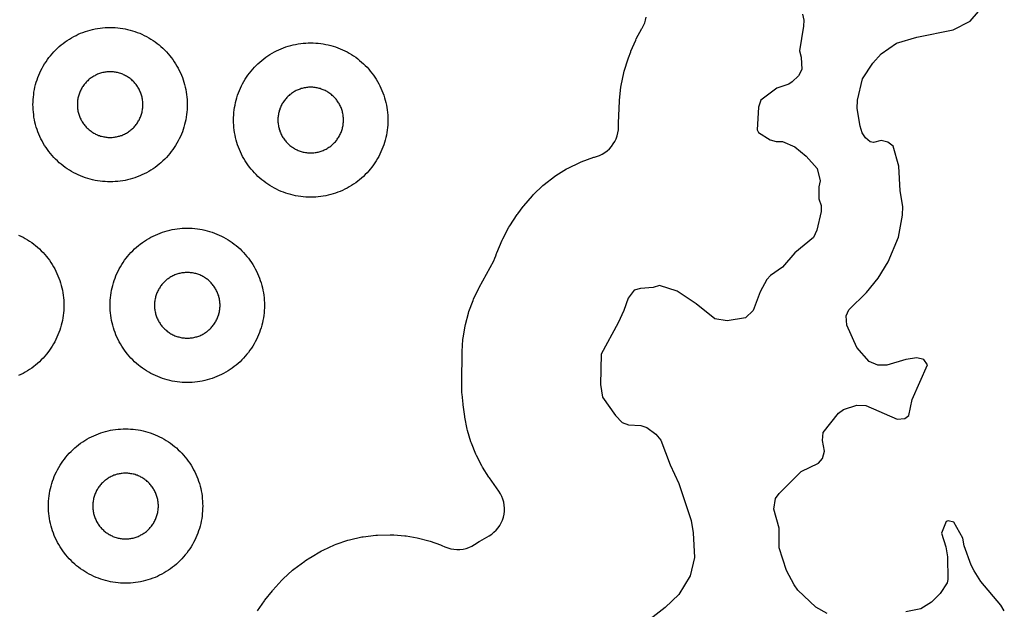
# Model space of a CAD drawing. Header units: millimetres. Extents: x 0 to 2500, y 0 to 1250.
# Tile 19 of 140: x 115 to 242, y 331 to 408. Entities that reach past the tile are written whole.
import ezdxf

# ---------------------------------------------------------------- set-up
doc = ezdxf.new("R2010")
doc.units = ezdxf.units.MM
doc.layers.add('CUT', color=1, linetype='Continuous')

msp = doc.modelspace()

# ---------------------------------------------------------------- linework, layer by layer
at = {"layer": 'CUT'}
for points in [[(219.44, 330.6), (217.98, 331.41), (215.65, 333.6), (215.17, 334.28), (214.18, 336.14), (213.22, 339.09), (213.21, 341.64), (212.55, 344.09), (212.76, 345.48), (213.22, 346.14), (216.07, 348.96), (218.31, 350.05), (218.83, 350.64), (219.11, 351.63), (218.84, 352.97), (218.91, 354.03), (220.94, 356.53), (221.58, 357.02), (223.29, 357.58), (224.47, 357.52), (228.51, 355.76), (229.51, 355.83), (230.04, 356.25), (230.48, 358.32), (232.45, 362.81), (232, 363.48), (231.08, 363.7), (229.66, 363.48), (227.19, 362.73), (226, 362.77), (224.89, 363.21), (223.29, 365.03), (221.98, 367.93), (221.91, 369.14), (222.25, 369.93), (224.56, 372.18), (226.08, 374.04), (227.36, 376.12), (228.69, 379.34), (229.22, 382.17), (229.28, 383.29), (228.9, 385.32), (228.75, 388.54), (227.99, 391.1), (227.3, 391.64), (226.47, 391.86), (225.47, 391.6), (225.04, 391.66), (224.42, 392.18), (223.99, 392.86), (223.71, 393.71), (223.33, 396.01), (223.39, 397.08), (224.03, 399.84), (225.37, 401.86), (226.44, 403.06), (228.45, 404.44), (231.07, 405.24), (235.77, 406.19), (237.97, 407.33), (239.06, 408.55)], [(145.59, 330.94), (146.51, 332.23), (146.57, 332.31), (147.53, 333.51), (147.6, 333.59), (148.76, 334.9), (148.91, 335.06), (150.16, 336.2), (150.32, 336.33), (151.73, 337.37), (151.82, 337.43), (152.38, 337.8), (152.47, 337.85), (153.92, 338.71), (154.1, 338.8), (155.59, 339.48), (155.78, 339.55), (157.32, 340.07), (157.52, 340.13), (159.11, 340.49), (159.31, 340.53), (160.93, 340.72), (161.14, 340.74), (162.82, 340.77), (162.92, 340.77), (163.17, 340.76), (163.26, 340.76), (164.72, 340.65), (164.89, 340.63), (166.29, 340.39), (166.46, 340.36), (167.83, 340), (168, 339.95), (169.34, 339.48), (169.5, 339.41), (169.9, 339.23), (170.27, 339.08), (170.65, 338.97), (171.05, 338.9), (171.45, 338.87), (171.85, 338.88), (172.25, 338.92), (172.64, 339.01), (173.02, 339.14), (173.39, 339.31), (173.73, 339.51), (174.33, 339.89), (174.42, 339.94), (175.63, 340.64), (175.96, 340.85), (176.26, 341.1), (176.54, 341.37), (176.8, 341.67), (177.02, 341.99), (177.21, 342.33), (177.37, 342.69), (177.49, 343.06), (177.57, 343.44), (177.62, 343.83), (177.63, 344.22), (177.59, 344.62), (177.53, 345), (177.42, 345.38), (177.28, 345.74), (177.1, 346.09), (176.89, 346.42), (175.66, 348.15), (175.61, 348.23), (174.76, 349.55), (174.67, 349.71), (173.98, 351.06), (173.9, 351.23), (173.33, 352.64), (173.27, 352.82), (172.84, 354.28), (172.8, 354.46), (172.5, 356), (172.49, 356.09), (172.27, 357.62), (172.26, 357.7), (172.12, 358.99), (172.11, 359.15), (172.08, 360.45), (172.08, 360.53), (172.14, 364.4), (172.14, 364.5), (172.24, 366.09), (172.26, 366.28), (172.51, 367.81), (172.55, 368), (172.94, 369.49), (173, 369.68), (173.54, 371.13), (173.61, 371.31), (174.31, 372.74), (174.35, 372.83), (176.23, 376.28), (176.38, 376.59), (176.5, 376.9), (176.6, 377.21), (176.64, 377.31), (177.3, 378.94), (177.39, 379.13), (178.19, 380.63), (178.3, 380.82), (179.28, 382.27), (179.35, 382.36), (180.06, 383.3), (180.13, 383.38), (181.25, 384.7), (181.39, 384.86), (182.6, 386.02), (182.76, 386.15), (184.09, 387.18), (184.26, 387.3), (185.68, 388.19), (185.87, 388.29), (187.38, 389.02), (187.57, 389.1), (189.2, 389.68), (189.3, 389.71), (189.56, 389.79), (189.93, 389.92), (190.29, 390.09), (190.63, 390.29), (190.94, 390.53), (191.24, 390.79), (191.5, 391.08), (191.73, 391.4), (191.94, 391.74), (192.11, 392.09), (192.24, 392.46), (192.33, 392.85), (192.39, 393.24), (192.41, 393.63), (192.41, 394.01), (192.41, 394.11), (192.55, 396.98), (192.55, 397.08), (192.72, 398.78), (192.75, 398.99), (193.09, 400.62), (193.14, 400.82), (193.65, 402.45), (193.69, 402.55), (193.98, 403.33), (194.02, 403.42), (194.63, 404.85), (194.71, 405.02), (195.44, 406.35), (195.48, 406.41), (195.66, 406.74), (195.8, 407.08), (195.92, 407.44), (196, 407.81)], [(216.24, 408.23), (216.41, 407.44), (216.38, 406.65), (215.86, 403.46), (216.08, 402.63), (216.17, 401.04), (215.74, 400.24), (214.92, 399.44), (214.48, 399.14), (212.94, 398.64), (210.86, 397.07), (210.53, 396.19), (210.39, 393.22), (210.53, 392.91), (212.06, 391.92), (212.86, 391.71), (213.68, 391.71), (215.28, 391.05), (216.73, 389.83), (218.15, 388.24), (218.54, 386.64), (218.39, 385.84), (218.39, 384.3), (218.68, 383.44), (218.68, 382.65), (218.09, 380.23), (217.68, 379.27), (215.26, 377.29), (213.68, 375.44), (212.11, 374.35), (211.62, 373.84), (210.75, 372.27), (209.85, 369.84), (208.88, 368.9), (206.48, 368.48), (204.88, 368.73), (202.48, 370.68), (200.02, 372.33), (197.73, 373.06), (196.88, 372.8), (195.24, 372.7), (194.43, 372.46), (193.65, 371.43), (193.11, 369.84), (192.34, 368.24), (190.14, 364.18), (190.08, 360.23), (190.31, 358.61), (192.01, 356.22), (192.89, 355.32), (193.7, 355.04), (195.29, 354.94), (196.08, 354.66), (197.25, 353.83), (197.88, 353.04), (199.08, 349.82), (200.2, 347.44), (201.82, 342.64), (202.08, 341.05), (202.26, 337.85), (201.7, 335.44), (200.23, 333.04), (198.47, 331.35), (196.51, 329.83)], [(114.63, 379.61), (114.92, 379.47), (115.21, 379.32), (115.5, 379.16), (115.78, 378.99), (116.06, 378.82), (116.33, 378.63), (116.59, 378.43), (116.84, 378.23), (117.09, 378.02), (117.34, 377.8), (117.57, 377.57), (117.8, 377.34), (118.02, 377.09), (118.23, 376.84), (118.43, 376.59), (118.63, 376.33), (118.82, 376.06), (118.99, 375.78), (119.16, 375.5), (119.32, 375.21), (119.47, 374.92), (119.61, 374.63), (119.74, 374.33), (119.86, 374.02), (119.97, 373.71), (120.07, 373.4), (120.16, 373.09), (120.24, 372.77), (120.31, 372.45), (120.37, 372.13), (120.41, 371.81), (120.45, 371.48), (120.48, 371.15), (120.49, 370.83), (120.5, 370.5), (120.49, 370.17), (120.48, 369.85), (120.45, 369.52), (120.41, 369.2), (120.37, 368.87), (120.31, 368.55), (120.24, 368.23), (120.16, 367.91), (120.07, 367.6), (119.97, 367.29), (119.86, 366.98), (119.74, 366.67), (119.61, 366.37), (119.47, 366.08), (119.32, 365.79), (119.16, 365.5), (118.99, 365.22), (118.82, 364.94), (118.63, 364.68), (118.43, 364.41), (118.23, 364.16), (118.02, 363.91), (117.8, 363.66), (117.57, 363.43), (117.34, 363.2), (117.09, 362.98), (116.84, 362.77), (116.59, 362.57), (116.33, 362.37), (116.06, 362.19), (115.78, 362.01), (115.5, 361.84), (115.21, 361.68), (114.92, 361.53), (114.63, 361.39)], [(242.41, 330.91), (241.95, 331.66), (239.36, 334.71), (238.51, 336.11), (238.1, 336.83), (237.22, 339.35), (237.03, 340.32), (235.87, 342.43), (235.14, 342.6), (234.86, 342.51), (234.28, 340.98), (234.83, 339.22), (235.03, 337.9), (235.11, 334.99), (235.01, 334.54), (234.11, 333.15), (232.98, 332.05), (231.6, 331.17), (229.65, 330.79)]]:
    msp.add_lwpolyline(points, dxfattribs=at)
for points in [[(136.49, 396.17), (136.48, 395.85), (136.45, 395.52), (136.41, 395.2), (136.37, 394.87), (136.31, 394.55), (136.24, 394.23), (136.16, 393.91), (136.07, 393.6), (135.97, 393.29), (135.86, 392.98), (135.74, 392.67), (135.61, 392.37), (135.47, 392.08), (135.32, 391.79), (135.16, 391.5), (134.99, 391.22), (134.82, 390.94), (134.63, 390.68), (134.43, 390.41), (134.23, 390.16), (134.02, 389.91), (133.8, 389.66), (133.57, 389.43), (133.34, 389.2), (133.09, 388.98), (132.84, 388.77), (132.59, 388.57), (132.33, 388.37), (132.06, 388.19), (131.78, 388.01), (131.5, 387.84), (131.21, 387.68), (130.92, 387.53), (130.63, 387.39), (130.33, 387.26), (130.02, 387.14), (129.71, 387.03), (129.4, 386.93), (129.09, 386.84), (128.77, 386.76), (128.45, 386.69), (128.13, 386.63), (127.81, 386.59), (127.48, 386.55), (127.15, 386.52), (126.83, 386.51), (126.5, 386.5), (126.17, 386.51), (125.85, 386.52), (125.52, 386.55), (125.2, 386.59), (124.87, 386.63), (124.55, 386.69), (124.23, 386.76), (123.91, 386.84), (123.6, 386.93), (123.29, 387.03), (122.98, 387.14), (122.67, 387.26), (122.37, 387.39), (122.08, 387.53), (121.79, 387.68), (121.5, 387.84), (121.22, 388.01), (120.94, 388.19), (120.68, 388.37), (120.41, 388.57), (120.16, 388.77), (119.91, 388.98), (119.66, 389.2), (119.43, 389.43), (119.2, 389.66), (118.98, 389.91), (118.77, 390.16), (118.57, 390.41), (118.37, 390.68), (118.19, 390.94), (118.01, 391.22), (117.84, 391.5), (117.68, 391.79), (117.53, 392.08), (117.39, 392.37), (117.26, 392.67), (117.14, 392.98), (117.03, 393.29), (116.93, 393.6), (116.84, 393.91), (116.76, 394.23), (116.69, 394.55), (116.63, 394.87), (116.59, 395.2), (116.55, 395.52), (116.52, 395.85), (116.51, 396.17), (116.5, 396.5), (116.51, 396.83), (116.52, 397.15), (116.55, 397.48), (116.59, 397.81), (116.63, 398.13), (116.69, 398.45), (116.76, 398.77), (116.84, 399.09), (116.93, 399.4), (117.03, 399.71), (117.14, 400.02), (117.26, 400.33), (117.39, 400.63), (117.53, 400.92), (117.68, 401.21), (117.84, 401.5), (118.01, 401.78), (118.19, 402.06), (118.37, 402.33), (118.57, 402.59), (118.77, 402.84), (118.98, 403.09), (119.2, 403.34), (119.43, 403.57), (119.66, 403.8), (119.91, 404.02), (120.16, 404.23), (120.41, 404.43), (120.68, 404.63), (120.94, 404.82), (121.22, 404.99), (121.5, 405.16), (121.79, 405.32), (122.08, 405.47), (122.37, 405.61), (122.67, 405.74), (122.98, 405.86), (123.29, 405.97), (123.6, 406.07), (123.91, 406.16), (124.23, 406.24), (124.55, 406.31), (124.87, 406.37), (125.2, 406.41), (125.52, 406.45), (125.85, 406.48), (126.17, 406.49), (126.5, 406.5), (126.83, 406.49), (127.15, 406.48), (127.48, 406.45), (127.81, 406.41), (128.13, 406.37), (128.45, 406.31), (128.77, 406.24), (129.09, 406.16), (129.4, 406.07), (129.71, 405.97), (130.02, 405.86), (130.33, 405.74), (130.63, 405.61), (130.92, 405.47), (131.21, 405.32), (131.5, 405.16), (131.78, 404.99), (132.06, 404.82), (132.33, 404.63), (132.59, 404.43), (132.84, 404.23), (133.09, 404.02), (133.34, 403.8), (133.57, 403.57), (133.8, 403.34), (134.02, 403.09), (134.23, 402.84), (134.43, 402.59), (134.63, 402.33), (134.82, 402.06), (134.99, 401.78), (135.16, 401.5), (135.32, 401.21), (135.47, 400.92), (135.61, 400.63), (135.74, 400.33), (135.86, 400.02), (135.97, 399.71), (136.07, 399.4), (136.16, 399.09), (136.24, 398.77), (136.31, 398.45), (136.37, 398.13), (136.41, 397.81), (136.45, 397.48), (136.48, 397.15), (136.49, 396.83), (136.5, 396.5)], [(162.49, 394.17), (162.48, 393.85), (162.45, 393.52), (162.41, 393.2), (162.37, 392.87), (162.31, 392.55), (162.24, 392.23), (162.16, 391.91), (162.07, 391.6), (161.97, 391.29), (161.86, 390.98), (161.74, 390.67), (161.61, 390.37), (161.47, 390.08), (161.32, 389.79), (161.16, 389.5), (160.99, 389.22), (160.82, 388.94), (160.63, 388.68), (160.43, 388.41), (160.23, 388.16), (160.02, 387.91), (159.8, 387.66), (159.57, 387.43), (159.34, 387.2), (159.09, 386.98), (158.84, 386.77), (158.59, 386.57), (158.33, 386.37), (158.06, 386.19), (157.78, 386.01), (157.5, 385.84), (157.21, 385.68), (156.92, 385.53), (156.63, 385.39), (156.33, 385.26), (156.02, 385.14), (155.71, 385.03), (155.4, 384.93), (155.09, 384.84), (154.77, 384.76), (154.45, 384.69), (154.13, 384.63), (153.81, 384.59), (153.48, 384.55), (153.15, 384.52), (152.83, 384.51), (152.5, 384.5), (152.17, 384.51), (151.85, 384.52), (151.52, 384.55), (151.2, 384.59), (150.87, 384.63), (150.55, 384.69), (150.23, 384.76), (149.91, 384.84), (149.6, 384.93), (149.29, 385.03), (148.98, 385.14), (148.67, 385.26), (148.37, 385.39), (148.08, 385.53), (147.79, 385.68), (147.5, 385.84), (147.22, 386.01), (146.94, 386.19), (146.68, 386.37), (146.41, 386.57), (146.16, 386.77), (145.91, 386.98), (145.66, 387.2), (145.43, 387.43), (145.2, 387.66), (144.98, 387.91), (144.77, 388.16), (144.57, 388.41), (144.37, 388.68), (144.19, 388.94), (144.01, 389.22), (143.84, 389.5), (143.68, 389.79), (143.53, 390.08), (143.39, 390.37), (143.26, 390.67), (143.14, 390.98), (143.03, 391.29), (142.93, 391.6), (142.84, 391.91), (142.76, 392.23), (142.69, 392.55), (142.63, 392.87), (142.59, 393.2), (142.55, 393.52), (142.52, 393.85), (142.51, 394.17), (142.5, 394.5), (142.51, 394.83), (142.52, 395.15), (142.55, 395.48), (142.59, 395.81), (142.63, 396.13), (142.69, 396.45), (142.76, 396.77), (142.84, 397.09), (142.93, 397.4), (143.03, 397.71), (143.14, 398.02), (143.26, 398.33), (143.39, 398.63), (143.53, 398.92), (143.68, 399.21), (143.84, 399.5), (144.01, 399.78), (144.19, 400.06), (144.37, 400.33), (144.57, 400.59), (144.77, 400.84), (144.98, 401.09), (145.2, 401.34), (145.43, 401.57), (145.66, 401.8), (145.91, 402.02), (146.16, 402.23), (146.41, 402.43), (146.68, 402.63), (146.94, 402.82), (147.22, 402.99), (147.5, 403.16), (147.79, 403.32), (148.08, 403.47), (148.37, 403.61), (148.67, 403.74), (148.98, 403.86), (149.29, 403.97), (149.6, 404.07), (149.91, 404.16), (150.23, 404.24), (150.55, 404.31), (150.87, 404.37), (151.2, 404.41), (151.52, 404.45), (151.85, 404.48), (152.17, 404.49), (152.5, 404.5), (152.83, 404.49), (153.15, 404.48), (153.48, 404.45), (153.81, 404.41), (154.13, 404.37), (154.45, 404.31), (154.77, 404.24), (155.09, 404.16), (155.4, 404.07), (155.71, 403.97), (156.02, 403.86), (156.33, 403.74), (156.63, 403.61), (156.92, 403.47), (157.21, 403.32), (157.5, 403.16), (157.78, 402.99), (158.06, 402.82), (158.33, 402.63), (158.59, 402.43), (158.84, 402.23), (159.09, 402.02), (159.34, 401.8), (159.57, 401.57), (159.8, 401.34), (160.02, 401.09), (160.23, 400.84), (160.43, 400.59), (160.63, 400.33), (160.82, 400.06), (160.99, 399.78), (161.16, 399.5), (161.32, 399.21), (161.47, 398.92), (161.61, 398.63), (161.74, 398.33), (161.86, 398.02), (161.97, 397.71), (162.07, 397.4), (162.16, 397.09), (162.24, 396.77), (162.31, 396.45), (162.37, 396.13), (162.41, 395.81), (162.45, 395.48), (162.48, 395.15), (162.49, 394.83), (162.5, 394.5)], [(130.75, 396.64), (130.74, 396.78), (130.73, 396.92), (130.71, 397.06), (130.69, 397.19), (130.67, 397.33), (130.64, 397.47), (130.61, 397.6), (130.57, 397.73), (130.52, 397.87), (130.48, 398), (130.43, 398.13), (130.37, 398.25), (130.31, 398.38), (130.25, 398.5), (130.18, 398.63), (130.11, 398.74), (130.03, 398.86), (129.95, 398.98), (129.87, 399.09), (129.79, 399.2), (129.7, 399.3), (129.6, 399.41), (129.51, 399.51), (129.41, 399.6), (129.3, 399.7), (129.2, 399.79), (129.09, 399.87), (128.98, 399.95), (128.86, 400.03), (128.74, 400.11), (128.63, 400.18), (128.5, 400.25), (128.38, 400.31), (128.25, 400.37), (128.13, 400.43), (128, 400.48), (127.87, 400.52), (127.73, 400.57), (127.6, 400.61), (127.47, 400.64), (127.33, 400.67), (127.19, 400.69), (127.06, 400.71), (126.92, 400.73), (126.78, 400.74), (126.64, 400.75), (126.5, 400.75), (126.36, 400.75), (126.22, 400.74), (126.08, 400.73), (125.95, 400.71), (125.81, 400.69), (125.67, 400.67), (125.54, 400.64), (125.4, 400.61), (125.27, 400.57), (125.13, 400.52), (125, 400.48), (124.87, 400.43), (124.75, 400.37), (124.62, 400.31), (124.5, 400.25), (124.38, 400.18), (124.26, 400.11), (124.14, 400.03), (124.02, 399.95), (123.91, 399.87), (123.8, 399.79), (123.7, 399.7), (123.6, 399.6), (123.5, 399.51), (123.4, 399.41), (123.31, 399.3), (123.22, 399.2), (123.13, 399.09), (123.05, 398.98), (122.97, 398.86), (122.89, 398.74), (122.82, 398.63), (122.75, 398.5), (122.69, 398.38), (122.63, 398.25), (122.57, 398.13), (122.52, 398), (122.48, 397.87), (122.43, 397.73), (122.4, 397.6), (122.36, 397.47), (122.33, 397.33), (122.31, 397.19), (122.29, 397.06), (122.27, 396.92), (122.26, 396.78), (122.25, 396.64), (122.25, 396.5), (122.25, 396.36), (122.26, 396.22), (122.27, 396.08), (122.29, 395.95), (122.31, 395.81), (122.33, 395.67), (122.36, 395.54), (122.4, 395.4), (122.43, 395.27), (122.48, 395.13), (122.52, 395), (122.57, 394.87), (122.63, 394.75), (122.69, 394.62), (122.75, 394.5), (122.82, 394.38), (122.89, 394.26), (122.97, 394.14), (123.05, 394.02), (123.13, 393.91), (123.22, 393.8), (123.31, 393.7), (123.4, 393.6), (123.5, 393.5), (123.6, 393.4), (123.7, 393.31), (123.8, 393.22), (123.91, 393.13), (124.02, 393.05), (124.14, 392.97), (124.26, 392.89), (124.38, 392.82), (124.5, 392.75), (124.62, 392.69), (124.75, 392.63), (124.87, 392.57), (125, 392.52), (125.13, 392.48), (125.27, 392.43), (125.4, 392.4), (125.54, 392.36), (125.67, 392.33), (125.81, 392.31), (125.95, 392.29), (126.08, 392.27), (126.22, 392.26), (126.36, 392.25), (126.5, 392.25), (126.64, 392.25), (126.78, 392.26), (126.92, 392.27), (127.06, 392.29), (127.19, 392.31), (127.33, 392.33), (127.47, 392.36), (127.6, 392.4), (127.73, 392.43), (127.87, 392.48), (128, 392.52), (128.13, 392.57), (128.25, 392.63), (128.38, 392.69), (128.5, 392.75), (128.63, 392.82), (128.74, 392.89), (128.86, 392.97), (128.98, 393.05), (129.09, 393.13), (129.2, 393.22), (129.3, 393.31), (129.41, 393.4), (129.51, 393.5), (129.6, 393.6), (129.7, 393.7), (129.79, 393.8), (129.87, 393.91), (129.95, 394.02), (130.03, 394.14), (130.11, 394.26), (130.18, 394.38), (130.25, 394.5), (130.31, 394.62), (130.37, 394.75), (130.43, 394.87), (130.48, 395), (130.52, 395.13), (130.57, 395.27), (130.61, 395.4), (130.64, 395.54), (130.67, 395.67), (130.69, 395.81), (130.71, 395.95), (130.73, 396.08), (130.74, 396.22), (130.75, 396.36), (130.75, 396.5)], [(156.75, 394.64), (156.74, 394.78), (156.73, 394.92), (156.71, 395.06), (156.69, 395.19), (156.67, 395.33), (156.64, 395.47), (156.61, 395.6), (156.57, 395.73), (156.52, 395.87), (156.48, 396), (156.43, 396.13), (156.37, 396.25), (156.31, 396.38), (156.25, 396.5), (156.18, 396.63), (156.11, 396.74), (156.03, 396.86), (155.95, 396.98), (155.87, 397.09), (155.79, 397.2), (155.7, 397.3), (155.6, 397.41), (155.51, 397.51), (155.41, 397.6), (155.3, 397.7), (155.2, 397.79), (155.09, 397.87), (154.98, 397.95), (154.86, 398.03), (154.74, 398.11), (154.63, 398.18), (154.5, 398.25), (154.38, 398.31), (154.25, 398.37), (154.13, 398.43), (154, 398.48), (153.87, 398.52), (153.73, 398.57), (153.6, 398.61), (153.47, 398.64), (153.33, 398.67), (153.19, 398.69), (153.06, 398.71), (152.92, 398.73), (152.78, 398.74), (152.64, 398.75), (152.5, 398.75), (152.36, 398.75), (152.22, 398.74), (152.08, 398.73), (151.95, 398.71), (151.81, 398.69), (151.67, 398.67), (151.54, 398.64), (151.4, 398.61), (151.27, 398.57), (151.13, 398.52), (151, 398.48), (150.87, 398.43), (150.75, 398.37), (150.62, 398.31), (150.5, 398.25), (150.38, 398.18), (150.26, 398.11), (150.14, 398.03), (150.02, 397.95), (149.91, 397.87), (149.8, 397.79), (149.7, 397.7), (149.6, 397.6), (149.5, 397.51), (149.4, 397.41), (149.31, 397.3), (149.22, 397.2), (149.13, 397.09), (149.05, 396.98), (148.97, 396.86), (148.89, 396.74), (148.82, 396.63), (148.75, 396.5), (148.69, 396.38), (148.63, 396.25), (148.57, 396.13), (148.52, 396), (148.48, 395.87), (148.43, 395.73), (148.4, 395.6), (148.36, 395.47), (148.33, 395.33), (148.31, 395.19), (148.29, 395.06), (148.27, 394.92), (148.26, 394.78), (148.25, 394.64), (148.25, 394.5), (148.25, 394.36), (148.26, 394.22), (148.27, 394.08), (148.29, 393.95), (148.31, 393.81), (148.33, 393.67), (148.36, 393.54), (148.4, 393.4), (148.43, 393.27), (148.48, 393.13), (148.52, 393), (148.57, 392.87), (148.63, 392.75), (148.69, 392.62), (148.75, 392.5), (148.82, 392.38), (148.89, 392.26), (148.97, 392.14), (149.05, 392.02), (149.13, 391.91), (149.22, 391.8), (149.31, 391.7), (149.4, 391.6), (149.5, 391.5), (149.6, 391.4), (149.7, 391.31), (149.8, 391.22), (149.91, 391.13), (150.02, 391.05), (150.14, 390.97), (150.26, 390.89), (150.38, 390.82), (150.5, 390.75), (150.62, 390.69), (150.75, 390.63), (150.87, 390.57), (151, 390.52), (151.13, 390.48), (151.27, 390.43), (151.4, 390.4), (151.54, 390.36), (151.67, 390.33), (151.81, 390.31), (151.95, 390.29), (152.08, 390.27), (152.22, 390.26), (152.36, 390.25), (152.5, 390.25), (152.64, 390.25), (152.78, 390.26), (152.92, 390.27), (153.06, 390.29), (153.19, 390.31), (153.33, 390.33), (153.47, 390.36), (153.6, 390.4), (153.73, 390.43), (153.87, 390.48), (154, 390.52), (154.13, 390.57), (154.25, 390.63), (154.38, 390.69), (154.5, 390.75), (154.63, 390.82), (154.74, 390.89), (154.86, 390.97), (154.98, 391.05), (155.09, 391.13), (155.2, 391.22), (155.3, 391.31), (155.41, 391.4), (155.51, 391.5), (155.6, 391.6), (155.7, 391.7), (155.79, 391.8), (155.87, 391.91), (155.95, 392.02), (156.03, 392.14), (156.11, 392.26), (156.18, 392.38), (156.25, 392.5), (156.31, 392.62), (156.37, 392.75), (156.43, 392.87), (156.48, 393), (156.52, 393.13), (156.57, 393.27), (156.61, 393.4), (156.64, 393.54), (156.67, 393.67), (156.69, 393.81), (156.71, 393.95), (156.73, 394.08), (156.74, 394.22), (156.75, 394.36), (156.75, 394.5)], [(146.49, 370.17), (146.48, 369.85), (146.45, 369.52), (146.41, 369.2), (146.37, 368.87), (146.31, 368.55), (146.24, 368.23), (146.16, 367.91), (146.07, 367.6), (145.97, 367.29), (145.86, 366.98), (145.74, 366.67), (145.61, 366.37), (145.47, 366.08), (145.32, 365.79), (145.16, 365.5), (144.99, 365.22), (144.82, 364.94), (144.63, 364.68), (144.43, 364.41), (144.23, 364.16), (144.02, 363.91), (143.8, 363.66), (143.57, 363.43), (143.34, 363.2), (143.09, 362.98), (142.84, 362.77), (142.59, 362.57), (142.33, 362.37), (142.06, 362.19), (141.78, 362.01), (141.5, 361.84), (141.21, 361.68), (140.92, 361.53), (140.63, 361.39), (140.33, 361.26), (140.02, 361.14), (139.71, 361.03), (139.4, 360.93), (139.09, 360.84), (138.77, 360.76), (138.45, 360.69), (138.13, 360.63), (137.81, 360.59), (137.48, 360.55), (137.15, 360.52), (136.83, 360.51), (136.5, 360.5), (136.17, 360.51), (135.85, 360.52), (135.52, 360.55), (135.2, 360.59), (134.87, 360.63), (134.55, 360.69), (134.23, 360.76), (133.91, 360.84), (133.6, 360.93), (133.29, 361.03), (132.98, 361.14), (132.67, 361.26), (132.37, 361.39), (132.08, 361.53), (131.79, 361.68), (131.5, 361.84), (131.22, 362.01), (130.94, 362.19), (130.68, 362.37), (130.41, 362.57), (130.16, 362.77), (129.91, 362.98), (129.66, 363.2), (129.43, 363.43), (129.2, 363.66), (128.98, 363.91), (128.77, 364.16), (128.57, 364.41), (128.37, 364.68), (128.19, 364.94), (128.01, 365.22), (127.84, 365.5), (127.68, 365.79), (127.53, 366.08), (127.39, 366.37), (127.26, 366.67), (127.14, 366.98), (127.03, 367.29), (126.93, 367.6), (126.84, 367.91), (126.76, 368.23), (126.69, 368.55), (126.63, 368.87), (126.59, 369.2), (126.55, 369.52), (126.52, 369.85), (126.51, 370.17), (126.5, 370.5), (126.51, 370.83), (126.52, 371.15), (126.55, 371.48), (126.59, 371.81), (126.63, 372.13), (126.69, 372.45), (126.76, 372.77), (126.84, 373.09), (126.93, 373.4), (127.03, 373.71), (127.14, 374.02), (127.26, 374.33), (127.39, 374.63), (127.53, 374.92), (127.68, 375.21), (127.84, 375.5), (128.01, 375.78), (128.19, 376.06), (128.37, 376.33), (128.57, 376.59), (128.77, 376.84), (128.98, 377.09), (129.2, 377.34), (129.43, 377.57), (129.66, 377.8), (129.91, 378.02), (130.16, 378.23), (130.41, 378.43), (130.68, 378.63), (130.94, 378.82), (131.22, 378.99), (131.5, 379.16), (131.79, 379.32), (132.08, 379.47), (132.37, 379.61), (132.67, 379.74), (132.98, 379.86), (133.29, 379.97), (133.6, 380.07), (133.91, 380.16), (134.23, 380.24), (134.55, 380.31), (134.87, 380.37), (135.2, 380.41), (135.52, 380.45), (135.85, 380.48), (136.17, 380.49), (136.5, 380.5), (136.83, 380.49), (137.15, 380.48), (137.48, 380.45), (137.81, 380.41), (138.13, 380.37), (138.45, 380.31), (138.77, 380.24), (139.09, 380.16), (139.4, 380.07), (139.71, 379.97), (140.02, 379.86), (140.33, 379.74), (140.63, 379.61), (140.92, 379.47), (141.21, 379.32), (141.5, 379.16), (141.78, 378.99), (142.06, 378.82), (142.33, 378.63), (142.59, 378.43), (142.84, 378.23), (143.09, 378.02), (143.34, 377.8), (143.57, 377.57), (143.8, 377.34), (144.02, 377.09), (144.23, 376.84), (144.43, 376.59), (144.63, 376.33), (144.82, 376.06), (144.99, 375.78), (145.16, 375.5), (145.32, 375.21), (145.47, 374.92), (145.61, 374.63), (145.74, 374.33), (145.86, 374.02), (145.97, 373.71), (146.07, 373.4), (146.16, 373.09), (146.24, 372.77), (146.31, 372.45), (146.37, 372.13), (146.41, 371.81), (146.45, 371.48), (146.48, 371.15), (146.49, 370.83), (146.5, 370.5)], [(140.75, 370.64), (140.74, 370.78), (140.73, 370.92), (140.71, 371.06), (140.69, 371.19), (140.67, 371.33), (140.64, 371.47), (140.61, 371.6), (140.57, 371.73), (140.52, 371.87), (140.48, 372), (140.43, 372.13), (140.37, 372.25), (140.31, 372.38), (140.25, 372.5), (140.18, 372.63), (140.11, 372.74), (140.03, 372.86), (139.95, 372.98), (139.87, 373.09), (139.79, 373.2), (139.7, 373.3), (139.6, 373.41), (139.51, 373.51), (139.41, 373.6), (139.3, 373.7), (139.2, 373.79), (139.09, 373.87), (138.98, 373.95), (138.86, 374.03), (138.74, 374.11), (138.63, 374.18), (138.5, 374.25), (138.38, 374.31), (138.25, 374.37), (138.13, 374.43), (138, 374.48), (137.87, 374.52), (137.73, 374.57), (137.6, 374.61), (137.47, 374.64), (137.33, 374.67), (137.19, 374.69), (137.06, 374.71), (136.92, 374.73), (136.78, 374.74), (136.64, 374.75), (136.5, 374.75), (136.36, 374.75), (136.22, 374.74), (136.08, 374.73), (135.95, 374.71), (135.81, 374.69), (135.67, 374.67), (135.54, 374.64), (135.4, 374.61), (135.27, 374.57), (135.13, 374.52), (135, 374.48), (134.87, 374.43), (134.75, 374.37), (134.62, 374.31), (134.5, 374.25), (134.38, 374.18), (134.26, 374.11), (134.14, 374.03), (134.02, 373.95), (133.91, 373.87), (133.8, 373.79), (133.7, 373.7), (133.6, 373.6), (133.5, 373.51), (133.4, 373.41), (133.31, 373.3), (133.22, 373.2), (133.13, 373.09), (133.05, 372.98), (132.97, 372.86), (132.89, 372.74), (132.82, 372.63), (132.75, 372.5), (132.69, 372.38), (132.63, 372.25), (132.57, 372.13), (132.52, 372), (132.48, 371.87), (132.43, 371.73), (132.4, 371.6), (132.36, 371.47), (132.33, 371.33), (132.31, 371.19), (132.29, 371.06), (132.27, 370.92), (132.26, 370.78), (132.25, 370.64), (132.25, 370.5), (132.25, 370.36), (132.26, 370.22), (132.27, 370.08), (132.29, 369.95), (132.31, 369.81), (132.33, 369.67), (132.36, 369.54), (132.4, 369.4), (132.43, 369.27), (132.48, 369.13), (132.52, 369), (132.57, 368.87), (132.63, 368.75), (132.69, 368.62), (132.75, 368.5), (132.82, 368.38), (132.89, 368.26), (132.97, 368.14), (133.05, 368.02), (133.13, 367.91), (133.22, 367.8), (133.31, 367.7), (133.4, 367.6), (133.5, 367.5), (133.6, 367.4), (133.7, 367.31), (133.8, 367.22), (133.91, 367.13), (134.02, 367.05), (134.14, 366.97), (134.26, 366.89), (134.38, 366.82), (134.5, 366.75), (134.62, 366.69), (134.75, 366.63), (134.87, 366.57), (135, 366.52), (135.13, 366.48), (135.27, 366.43), (135.4, 366.4), (135.54, 366.36), (135.67, 366.33), (135.81, 366.31), (135.95, 366.29), (136.08, 366.27), (136.22, 366.26), (136.36, 366.25), (136.5, 366.25), (136.64, 366.25), (136.78, 366.26), (136.92, 366.27), (137.06, 366.29), (137.19, 366.31), (137.33, 366.33), (137.47, 366.36), (137.6, 366.4), (137.73, 366.43), (137.87, 366.48), (138, 366.52), (138.13, 366.57), (138.25, 366.63), (138.38, 366.69), (138.5, 366.75), (138.63, 366.82), (138.74, 366.89), (138.86, 366.97), (138.98, 367.05), (139.09, 367.13), (139.2, 367.22), (139.3, 367.31), (139.41, 367.4), (139.51, 367.5), (139.6, 367.6), (139.7, 367.7), (139.79, 367.8), (139.87, 367.91), (139.95, 368.02), (140.03, 368.14), (140.11, 368.26), (140.18, 368.38), (140.25, 368.5), (140.31, 368.62), (140.37, 368.75), (140.43, 368.87), (140.48, 369), (140.52, 369.13), (140.57, 369.27), (140.61, 369.4), (140.64, 369.54), (140.67, 369.67), (140.69, 369.81), (140.71, 369.95), (140.73, 370.08), (140.74, 370.22), (140.75, 370.36), (140.75, 370.5)], [(138.49, 344.17), (138.48, 343.85), (138.45, 343.52), (138.41, 343.2), (138.37, 342.87), (138.31, 342.55), (138.24, 342.23), (138.16, 341.91), (138.07, 341.6), (137.97, 341.29), (137.86, 340.98), (137.74, 340.67), (137.61, 340.37), (137.47, 340.08), (137.32, 339.79), (137.16, 339.5), (136.99, 339.22), (136.82, 338.94), (136.63, 338.68), (136.43, 338.41), (136.23, 338.16), (136.02, 337.91), (135.8, 337.66), (135.57, 337.43), (135.34, 337.2), (135.09, 336.98), (134.84, 336.77), (134.59, 336.57), (134.33, 336.37), (134.06, 336.19), (133.78, 336.01), (133.5, 335.84), (133.21, 335.68), (132.92, 335.53), (132.63, 335.39), (132.33, 335.26), (132.02, 335.14), (131.71, 335.03), (131.4, 334.93), (131.09, 334.84), (130.77, 334.76), (130.45, 334.69), (130.13, 334.63), (129.81, 334.59), (129.48, 334.55), (129.15, 334.52), (128.83, 334.51), (128.5, 334.5), (128.17, 334.51), (127.85, 334.52), (127.52, 334.55), (127.2, 334.59), (126.87, 334.63), (126.55, 334.69), (126.23, 334.76), (125.91, 334.84), (125.6, 334.93), (125.29, 335.03), (124.98, 335.14), (124.67, 335.26), (124.37, 335.39), (124.08, 335.53), (123.79, 335.68), (123.5, 335.84), (123.22, 336.01), (122.94, 336.19), (122.68, 336.37), (122.41, 336.57), (122.16, 336.77), (121.91, 336.98), (121.66, 337.2), (121.43, 337.43), (121.2, 337.66), (120.98, 337.91), (120.77, 338.16), (120.57, 338.41), (120.37, 338.68), (120.19, 338.94), (120.01, 339.22), (119.84, 339.5), (119.68, 339.79), (119.53, 340.08), (119.39, 340.37), (119.26, 340.67), (119.14, 340.98), (119.03, 341.29), (118.93, 341.6), (118.84, 341.91), (118.76, 342.23), (118.69, 342.55), (118.63, 342.87), (118.59, 343.2), (118.55, 343.52), (118.52, 343.85), (118.51, 344.17), (118.5, 344.5), (118.51, 344.83), (118.52, 345.15), (118.55, 345.48), (118.59, 345.81), (118.63, 346.13), (118.69, 346.45), (118.76, 346.77), (118.84, 347.09), (118.93, 347.4), (119.03, 347.71), (119.14, 348.02), (119.26, 348.33), (119.39, 348.63), (119.53, 348.92), (119.68, 349.21), (119.84, 349.5), (120.01, 349.78), (120.19, 350.06), (120.37, 350.33), (120.57, 350.59), (120.77, 350.84), (120.98, 351.09), (121.2, 351.34), (121.43, 351.57), (121.66, 351.8), (121.91, 352.02), (122.16, 352.23), (122.41, 352.43), (122.68, 352.63), (122.94, 352.82), (123.22, 352.99), (123.5, 353.16), (123.79, 353.32), (124.08, 353.47), (124.37, 353.61), (124.67, 353.74), (124.98, 353.86), (125.29, 353.97), (125.6, 354.07), (125.91, 354.16), (126.23, 354.24), (126.55, 354.31), (126.87, 354.37), (127.2, 354.41), (127.52, 354.45), (127.85, 354.48), (128.17, 354.49), (128.5, 354.5), (128.83, 354.49), (129.15, 354.48), (129.48, 354.45), (129.81, 354.41), (130.13, 354.37), (130.45, 354.31), (130.77, 354.24), (131.09, 354.16), (131.4, 354.07), (131.71, 353.97), (132.02, 353.86), (132.33, 353.74), (132.63, 353.61), (132.92, 353.47), (133.21, 353.32), (133.5, 353.16), (133.78, 352.99), (134.06, 352.82), (134.33, 352.63), (134.59, 352.43), (134.84, 352.23), (135.09, 352.02), (135.34, 351.8), (135.57, 351.57), (135.8, 351.34), (136.02, 351.09), (136.23, 350.84), (136.43, 350.59), (136.63, 350.33), (136.82, 350.06), (136.99, 349.78), (137.16, 349.5), (137.32, 349.21), (137.47, 348.92), (137.61, 348.63), (137.74, 348.33), (137.86, 348.02), (137.97, 347.71), (138.07, 347.4), (138.16, 347.09), (138.24, 346.77), (138.31, 346.45), (138.37, 346.13), (138.41, 345.81), (138.45, 345.48), (138.48, 345.15), (138.49, 344.83), (138.5, 344.5)], [(132.75, 344.64), (132.74, 344.78), (132.73, 344.92), (132.71, 345.06), (132.69, 345.19), (132.67, 345.33), (132.64, 345.47), (132.61, 345.6), (132.57, 345.73), (132.52, 345.87), (132.48, 346), (132.43, 346.13), (132.37, 346.25), (132.31, 346.38), (132.25, 346.5), (132.18, 346.63), (132.11, 346.74), (132.03, 346.86), (131.95, 346.98), (131.87, 347.09), (131.79, 347.2), (131.7, 347.3), (131.6, 347.41), (131.51, 347.51), (131.41, 347.6), (131.3, 347.7), (131.2, 347.79), (131.09, 347.87), (130.98, 347.95), (130.86, 348.03), (130.74, 348.11), (130.63, 348.18), (130.5, 348.25), (130.38, 348.31), (130.25, 348.37), (130.13, 348.43), (130, 348.48), (129.87, 348.52), (129.73, 348.57), (129.6, 348.61), (129.47, 348.64), (129.33, 348.67), (129.19, 348.69), (129.06, 348.71), (128.92, 348.73), (128.78, 348.74), (128.64, 348.75), (128.5, 348.75), (128.36, 348.75), (128.22, 348.74), (128.08, 348.73), (127.95, 348.71), (127.81, 348.69), (127.67, 348.67), (127.54, 348.64), (127.4, 348.61), (127.27, 348.57), (127.13, 348.52), (127, 348.48), (126.87, 348.43), (126.75, 348.37), (126.62, 348.31), (126.5, 348.25), (126.38, 348.18), (126.26, 348.11), (126.14, 348.03), (126.02, 347.95), (125.91, 347.87), (125.8, 347.79), (125.7, 347.7), (125.6, 347.6), (125.5, 347.51), (125.4, 347.41), (125.31, 347.3), (125.22, 347.2), (125.13, 347.09), (125.05, 346.98), (124.97, 346.86), (124.89, 346.74), (124.82, 346.63), (124.75, 346.5), (124.69, 346.38), (124.63, 346.25), (124.57, 346.13), (124.52, 346), (124.48, 345.87), (124.43, 345.73), (124.4, 345.6), (124.36, 345.47), (124.33, 345.33), (124.31, 345.19), (124.29, 345.06), (124.27, 344.92), (124.26, 344.78), (124.25, 344.64), (124.25, 344.5), (124.25, 344.36), (124.26, 344.22), (124.27, 344.08), (124.29, 343.95), (124.31, 343.81), (124.33, 343.67), (124.36, 343.54), (124.4, 343.4), (124.43, 343.27), (124.48, 343.13), (124.52, 343), (124.57, 342.87), (124.63, 342.75), (124.69, 342.62), (124.75, 342.5), (124.82, 342.38), (124.89, 342.26), (124.97, 342.14), (125.05, 342.02), (125.13, 341.91), (125.22, 341.8), (125.31, 341.7), (125.4, 341.6), (125.5, 341.5), (125.6, 341.4), (125.7, 341.31), (125.8, 341.22), (125.91, 341.13), (126.02, 341.05), (126.14, 340.97), (126.26, 340.89), (126.38, 340.82), (126.5, 340.75), (126.62, 340.69), (126.75, 340.63), (126.87, 340.57), (127, 340.52), (127.13, 340.48), (127.27, 340.43), (127.4, 340.4), (127.54, 340.36), (127.67, 340.33), (127.81, 340.31), (127.95, 340.29), (128.08, 340.27), (128.22, 340.26), (128.36, 340.25), (128.5, 340.25), (128.64, 340.25), (128.78, 340.26), (128.92, 340.27), (129.06, 340.29), (129.19, 340.31), (129.33, 340.33), (129.47, 340.36), (129.6, 340.4), (129.73, 340.43), (129.87, 340.48), (130, 340.52), (130.13, 340.57), (130.25, 340.63), (130.38, 340.69), (130.5, 340.75), (130.63, 340.82), (130.74, 340.89), (130.86, 340.97), (130.98, 341.05), (131.09, 341.13), (131.2, 341.22), (131.3, 341.31), (131.41, 341.4), (131.51, 341.5), (131.6, 341.6), (131.7, 341.7), (131.79, 341.8), (131.87, 341.91), (131.95, 342.02), (132.03, 342.14), (132.11, 342.26), (132.18, 342.38), (132.25, 342.5), (132.31, 342.62), (132.37, 342.75), (132.43, 342.87), (132.48, 343), (132.52, 343.13), (132.57, 343.27), (132.61, 343.4), (132.64, 343.54), (132.67, 343.67), (132.69, 343.81), (132.71, 343.95), (132.73, 344.08), (132.74, 344.22), (132.75, 344.36), (132.75, 344.5)]]:
    msp.add_lwpolyline(points, close=True, dxfattribs=at)

doc.saveas('drawing.dxf')
